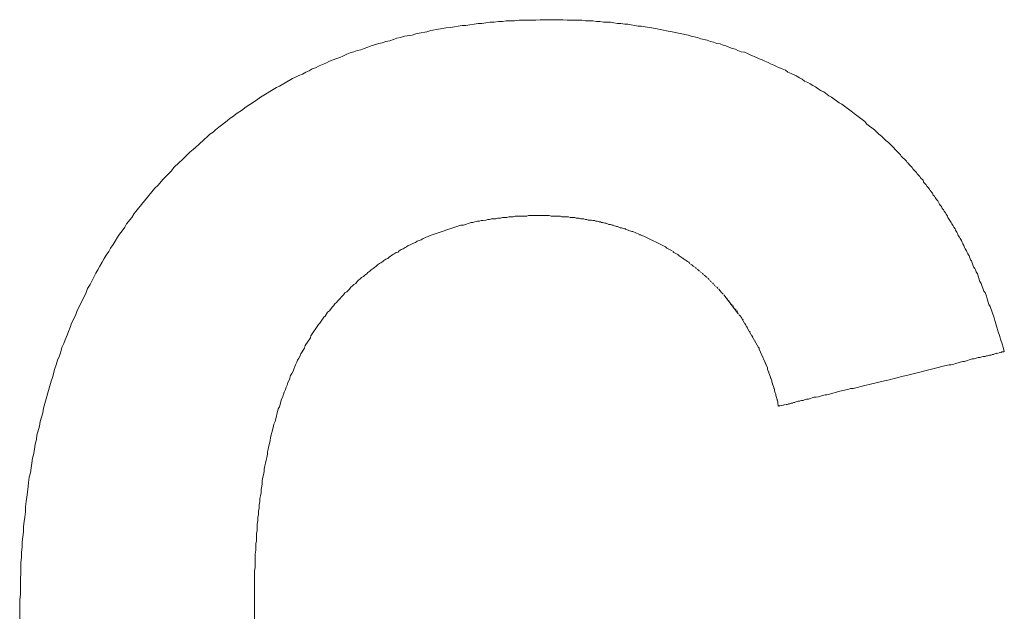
# Model space of a CAD drawing. Header units: millimetres. Extents: x -641 to 119, y -160 to 916.
# Tile 44 of 63: x -420.947 to -419.409, y 559.684 to 560.609. Entities that reach past the tile are written whole.
import ezdxf

# ---------------------------------------------------------------- set-up
doc = ezdxf.new("R2010")
doc.units = ezdxf.units.MM
doc.header["$LTSCALE"] = 32.67
doc.layers.get('0').update_dxf_attribs({"linetype": 'CONTINUOUS'})

msp = doc.modelspace()

# ---------------------------------------------------------------- linework, layer by layer
at = {"color": 7, "linetype": 'Continuous', "lineweight": 0}
for p, q in [((-420.244, 560.6007), (-420.237, 560.6017)), ((-420.237, 560.6017), (-420.231, 560.6027)), ((-420.231, 560.6027), (-420.225, 560.6027)), ((-420.225, 560.6027), (-420.219, 560.6037)), ((-420.219, 560.6037), (-420.212, 560.6047)), ((-420.212, 560.6047), (-420.206, 560.6047)), ((-420.206, 560.6047), (-420.199, 560.6057)), ((-420.199, 560.6057), (-420.193, 560.6057)), ((-420.193, 560.6057), (-420.187, 560.6067)), ((-420.187, 560.6067), (-420.174, 560.6067)), ((-420.174, 560.6067), (-420.167, 560.6077)), ((-420.167, 560.6077), (-420.141, 560.6077)), ((-420.141, 560.6077), (-420.134, 560.6087)), ((-420.134, 560.6087), (-420.098, 560.6087)), ((-420.098, 560.6087), (-420.092, 560.6077)), ((-420.092, 560.6077), (-420.069, 560.6077)), ((-420.069, 560.6077), (-420.063, 560.6067)), ((-420.063, 560.6067), (-420.052, 560.6067)), ((-420.052, 560.6067), (-420.046, 560.6057)), ((-420.046, 560.6057), (-420.041, 560.6057)), ((-420.041, 560.6057), (-420.035, 560.6047)), ((-420.035, 560.6047), (-420.024, 560.6047)), ((-420.024, 560.6047), (-420.019, 560.6037)), ((-420.019, 560.6037), (-420.013, 560.6027)), ((-420.013, 560.6027), (-420.008, 560.6027)), ((-420.008, 560.6027), (-420.002, 560.6017)), ((-420.002, 560.6017), (-419.997, 560.6017)), ((-419.997, 560.6017), (-419.992, 560.6007)), ((-420.334, 560.5847), (-420.328, 560.5867)), ((-420.328, 560.5867), (-420.323, 560.5877)), ((-420.323, 560.5877), (-420.311, 560.5897)), ((-420.311, 560.5897), (-420.305, 560.5917)), ((-420.305, 560.5917), (-420.281, 560.5957)), ((-420.281, 560.5957), (-420.274, 560.5967)), ((-420.274, 560.5967), (-420.256, 560.5997)), ((-420.256, 560.5997), (-420.25, 560.5997)), ((-420.25, 560.5997), (-420.244, 560.6007)), ((-419.992, 560.6007), (-419.986, 560.5997)), ((-419.986, 560.5997), (-419.981, 560.5987)), ((-419.981, 560.5987), (-419.976, 560.5987)), ((-419.976, 560.5987), (-419.97, 560.5977)), ((-419.97, 560.5977), (-419.96, 560.5957)), ((-419.96, 560.5957), (-419.954, 560.5947)), ((-419.954, 560.5947), (-419.934, 560.5907)), ((-419.934, 560.5907), (-419.928, 560.5897)), ((-419.928, 560.5897), (-419.903, 560.5847)), ((-420.398, 560.5677), (-420.386, 560.5717)), ((-420.386, 560.5717), (-420.381, 560.5727)), ((-420.381, 560.5727), (-420.375, 560.5747)), ((-420.375, 560.5747), (-420.369, 560.5757)), ((-420.369, 560.5757), (-420.363, 560.5777)), ((-420.363, 560.5777), (-420.358, 560.5797)), ((-420.358, 560.5797), (-420.352, 560.5807)), ((-420.352, 560.5807), (-420.346, 560.5827)), ((-420.346, 560.5827), (-420.334, 560.5847)), ((-419.903, 560.5847), (-419.898, 560.5827)), ((-419.898, 560.5827), (-419.888, 560.5807)), ((-419.888, 560.5807), (-419.883, 560.5787)), ((-419.883, 560.5787), (-419.873, 560.5767)), ((-419.873, 560.5767), (-419.868, 560.5747)), ((-419.868, 560.5747), (-419.863, 560.5737)), ((-419.863, 560.5737), (-419.858, 560.5717)), ((-419.858, 560.5717), (-419.853, 560.5707)), ((-419.853, 560.5707), (-419.848, 560.5687)), ((-420.436, 560.5547), (-420.431, 560.5567)), ((-420.431, 560.5567), (-420.425, 560.5587)), ((-420.425, 560.5587), (-420.42, 560.5607)), ((-420.42, 560.5607), (-420.414, 560.5617)), ((-420.414, 560.5617), (-420.409, 560.5637)), ((-420.409, 560.5637), (-420.403, 560.5657)), ((-420.403, 560.5657), (-420.398, 560.5677)), ((-419.848, 560.5687), (-419.844, 560.5677)), ((-419.844, 560.5677), (-419.834, 560.5637)), ((-419.834, 560.5637), (-419.829, 560.5627)), ((-419.829, 560.5627), (-419.825, 560.5607)), ((-419.825, 560.5607), (-419.82, 560.5587)), ((-419.82, 560.5587), (-419.815, 560.5577)), ((-419.815, 560.5577), (-419.81, 560.5557)), ((-419.81, 560.5557), (-419.806, 560.5537)), ((-420.479, 560.5367), (-420.469, 560.5407)), ((-420.469, 560.5407), (-420.463, 560.5437)), ((-420.463, 560.5437), (-420.453, 560.5477)), ((-420.453, 560.5477), (-420.447, 560.5497)), ((-420.447, 560.5497), (-420.442, 560.5517)), ((-420.442, 560.5517), (-420.436, 560.5547)), ((-419.806, 560.5537), (-419.796, 560.5497)), ((-419.796, 560.5497), (-419.792, 560.5477)), ((-419.792, 560.5477), (-419.787, 560.5457)), ((-419.787, 560.5457), (-419.783, 560.5437)), ((-419.783, 560.5437), (-419.778, 560.5417)), ((-419.778, 560.5417), (-419.774, 560.5397)), ((-419.774, 560.5397), (-419.769, 560.5377)), ((-420.505, 560.5237), (-420.5, 560.5267)), ((-420.5, 560.5267), (-420.495, 560.5287)), ((-420.495, 560.5287), (-420.49, 560.5317)), ((-420.49, 560.5317), (-420.485, 560.5337)), ((-420.485, 560.5337), (-420.479, 560.5367)), ((-419.769, 560.5377), (-419.765, 560.5357)), ((-419.765, 560.5357), (-419.76, 560.5337)), ((-419.76, 560.5337), (-419.756, 560.5317)), ((-419.756, 560.5317), (-419.751, 560.5297)), ((-419.751, 560.5297), (-419.747, 560.5267)), ((-419.747, 560.5267), (-419.742, 560.5247)), ((-419.742, 560.5247), (-419.734, 560.5207)), ((-420.541, 560.5047), (-420.521, 560.5167)), ((-420.521, 560.5167), (-420.516, 560.5187)), ((-420.516, 560.5187), (-420.511, 560.5217)), ((-420.511, 560.5217), (-420.505, 560.5237)), ((-419.734, 560.5207), (-419.729, 560.5177)), ((-419.729, 560.5177), (-419.725, 560.5157)), ((-419.725, 560.5157), (-419.721, 560.5127)), ((-419.721, 560.5127), (-419.716, 560.5107)), ((-419.716, 560.5107), (-419.712, 560.5087)), ((-420.571, 560.4877), (-420.546, 560.5027)), ((-420.546, 560.5027), (-420.541, 560.5047)), ((-419.712, 560.5087), (-419.708, 560.5057)), ((-419.708, 560.5057), (-419.704, 560.5037)), ((-419.704, 560.5037), (-419.7, 560.5007)), ((-419.7, 560.5007), (-419.695, 560.4977)), ((-419.695, 560.4977), (-419.691, 560.4957)), ((-419.691, 560.4957), (-419.683, 560.4897)), ((-420.595, 560.4717), (-420.58, 560.4807)), ((-420.58, 560.4807), (-420.575, 560.4847)), ((-420.575, 560.4847), (-420.571, 560.4877)), ((-419.683, 560.4897), (-419.679, 560.4877)), ((-419.679, 560.4877), (-419.667, 560.4787)), ((-419.667, 560.4787), (-419.663, 560.4767)), ((-420.609, 560.4617), (-420.599, 560.4677)), ((-420.599, 560.4677), (-420.595, 560.4717)), ((-419.663, 560.4767), (-419.627, 560.4497)), ((-420.632, 560.4437), (-420.627, 560.4477)), ((-420.627, 560.4477), (-420.623, 560.4507)), ((-420.623, 560.4507), (-420.618, 560.4547)), ((-420.618, 560.4547), (-420.613, 560.4577)), ((-420.613, 560.4577), (-420.609, 560.4617)), ((-419.627, 560.4497), (-419.624, 560.4457)), ((-420.65, 560.4297), (-420.645, 560.4327)), ((-420.645, 560.4327), (-420.641, 560.4367)), ((-420.641, 560.4367), (-420.636, 560.4407)), ((-420.636, 560.4407), (-420.632, 560.4437)), ((-419.624, 560.4457), (-419.612, 560.4367)), ((-419.612, 560.4367), (-419.605, 560.4297)), ((-420.667, 560.4137), (-420.659, 560.4217)), ((-420.659, 560.4217), (-420.654, 560.4257)), ((-420.654, 560.4257), (-420.65, 560.4297)), ((-419.605, 560.4297), (-419.601, 560.4267)), ((-419.601, 560.4267), (-419.594, 560.4197)), ((-419.594, 560.4197), (-419.59, 560.4167)), ((-419.59, 560.4167), (-419.571, 560.3977)), ((-420.693, 560.3897), (-420.681, 560.4017)), ((-420.681, 560.4017), (-420.676, 560.4057)), ((-420.676, 560.4057), (-420.672, 560.4097)), ((-420.672, 560.4097), (-420.667, 560.4137)), ((-420.698, 560.3857), (-420.693, 560.3897)), ((-419.571, 560.3977), (-419.57, 560.3957)), ((-419.57, 560.3957), (-419.562, 560.3877)), ((-419.562, 560.3877), (-419.561, 560.3857)), ((-420.723, 560.3597), (-420.71, 560.3727)), ((-420.71, 560.3727), (-420.706, 560.3777)), ((-420.706, 560.3777), (-420.698, 560.3857)), ((-419.561, 560.3857), (-419.559, 560.3847)), ((-419.559, 560.3847), (-419.557, 560.3817)), ((-419.557, 560.3817), (-419.553, 560.3777)), ((-419.553, 560.3777), (-419.552, 560.3757)), ((-419.552, 560.3757), (-419.546, 560.3697)), ((-420.731, 560.3497), (-420.723, 560.3597)), ((-419.546, 560.3697), (-419.545, 560.3677)), ((-419.545, 560.3677), (-419.541, 560.3637)), ((-419.541, 560.3637), (-419.54, 560.3617)), ((-419.54, 560.3617), (-419.536, 560.3577)), ((-419.536, 560.3577), (-419.535, 560.3547)), ((-420.768, 560.3057), (-420.736, 560.3457)), ((-420.736, 560.3457), (-420.731, 560.3497)), ((-419.535, 560.3547), (-419.531, 560.3507)), ((-419.531, 560.3507), (-419.53, 560.3487)), ((-419.53, 560.3487), (-419.528, 560.3467)), ((-419.528, 560.3467), (-419.526, 560.3437)), ((-419.526, 560.3437), (-419.525, 560.3417)), ((-419.525, 560.3417), (-419.521, 560.3377)), ((-419.521, 560.3377), (-419.52, 560.3347)), ((-419.52, 560.3347), (-419.518, 560.3327)), ((-419.518, 560.3327), (-419.517, 560.3307)), ((-419.517, 560.3307), (-419.515, 560.3277)), ((-419.515, 560.3277), (-419.513, 560.3257)), ((-419.513, 560.3257), (-419.512, 560.3237)), ((-419.512, 560.3237), (-419.51, 560.3207)), ((-419.51, 560.3207), (-419.509, 560.3187)), ((-419.509, 560.3187), (-419.507, 560.3167)), ((-419.507, 560.3167), (-419.506, 560.3137)), ((-419.506, 560.3137), (-419.504, 560.3117)), ((-419.504, 560.3117), (-419.503, 560.3097)), ((-419.503, 560.3097), (-419.501, 560.3067)), ((-420.78, 560.2897), (-420.772, 560.2997)), ((-420.772, 560.2997), (-420.768, 560.3057)), ((-420.232, 560.2937), (-420.236, 560.2927)), ((-420.229, 560.2937), (-420.232, 560.2937)), ((-420.226, 560.2947), (-420.229, 560.2937)), ((-420.223, 560.2947), (-420.226, 560.2947)), ((-420.219, 560.2957), (-420.223, 560.2947)), ((-420.216, 560.2967), (-420.219, 560.2957)), ((-420.213, 560.2967), (-420.216, 560.2967)), ((-420.21, 560.2977), (-420.213, 560.2967)), ((-420.203, 560.2977), (-420.21, 560.2977)), ((-420.2, 560.2987), (-420.203, 560.2977)), ((-420.196, 560.2987), (-420.2, 560.2987)), ((-420.193, 560.2997), (-420.196, 560.2987)), ((-420.186, 560.2997), (-420.193, 560.2997)), ((-420.183, 560.3007), (-420.186, 560.2997)), ((-420.176, 560.3007), (-420.183, 560.3007)), ((-420.173, 560.3017), (-420.176, 560.3007)), ((-420.155, 560.3017), (-420.173, 560.3017)), ((-420.152, 560.3027), (-420.155, 560.3017)), ((-420.12, 560.3027), (-420.152, 560.3027)), ((-420.117, 560.3017), (-420.12, 560.3027)), ((-420.102, 560.3017), (-420.117, 560.3017)), ((-420.1, 560.3007), (-420.102, 560.3017)), ((-420.09, 560.3007), (-420.1, 560.3007)), ((-420.087, 560.2997), (-420.09, 560.3007)), ((-420.08, 560.2997), (-420.087, 560.2997)), ((-420.078, 560.2987), (-420.08, 560.2997)), ((-420.073, 560.2987), (-420.078, 560.2987)), ((-420.071, 560.2977), (-420.073, 560.2987)), ((-420.066, 560.2977), (-420.071, 560.2977)), ((-420.063, 560.2967), (-420.066, 560.2977)), ((-420.061, 560.2967), (-420.063, 560.2967)), ((-420.059, 560.2957), (-420.061, 560.2967)), ((-420.054, 560.2957), (-420.059, 560.2957)), ((-420.052, 560.2947), (-420.054, 560.2957)), ((-420.049, 560.2947), (-420.052, 560.2947)), ((-420.047, 560.2937), (-420.049, 560.2947)), ((-420.045, 560.2937), (-420.047, 560.2937)), ((-420.042, 560.2927), (-420.045, 560.2937)), ((-419.501, 560.3067), (-419.5, 560.3047)), ((-419.5, 560.3047), (-419.498, 560.3017)), ((-419.498, 560.3017), (-419.497, 560.2997)), ((-419.497, 560.2997), (-419.495, 560.2967)), ((-419.495, 560.2967), (-419.494, 560.2947)), ((-419.494, 560.2947), (-419.492, 560.2917)), ((-420.791, 560.2737), (-420.787, 560.2787)), ((-420.787, 560.2787), (-420.783, 560.2847)), ((-420.783, 560.2847), (-420.78, 560.2897)), ((-420.258, 560.2877), (-420.306, 560.2717)), ((-420.254, 560.2877), (-420.258, 560.2877)), ((-420.242, 560.2917), (-420.254, 560.2877)), ((-420.239, 560.2917), (-420.242, 560.2917)), ((-420.236, 560.2927), (-420.239, 560.2917)), ((-420.04, 560.2927), (-420.042, 560.2927)), ((-420.038, 560.2917), (-420.04, 560.2927)), ((-420.036, 560.2917), (-420.038, 560.2917)), ((-420.033, 560.2907), (-420.036, 560.2917)), ((-420.031, 560.2907), (-420.033, 560.2907)), ((-420.027, 560.2887), (-420.031, 560.2907)), ((-420.024, 560.2887), (-420.027, 560.2887)), ((-420.015, 560.2857), (-420.024, 560.2887)), ((-420.02, 560.2877), (-420.022, 560.2877)), ((-420.013, 560.2857), (-420.015, 560.2857)), ((-420.009, 560.2837), (-420.013, 560.2857)), ((-420.007, 560.2837), (-420.009, 560.2837)), ((-420.004, 560.2827), (-420.007, 560.2837)), ((-419.994, 560.2787), (-420.004, 560.2827)), ((-420, 560.2817), (-420.002, 560.2817)), ((-419.991, 560.2777), (-419.994, 560.2787)), ((-419.492, 560.2917), (-419.491, 560.2897)), ((-419.491, 560.2897), (-419.489, 560.2867)), ((-419.489, 560.2867), (-419.488, 560.2847)), ((-419.488, 560.2847), (-419.486, 560.2817)), ((-419.486, 560.2817), (-419.485, 560.2797)), ((-419.485, 560.2797), (-419.483, 560.2767)), ((-420.801, 560.2577), (-420.798, 560.2627)), ((-420.798, 560.2627), (-420.794, 560.2687)), ((-420.794, 560.2687), (-420.791, 560.2737)), ((-420.326, 560.2627), (-420.329, 560.2607)), ((-420.32, 560.2647), (-420.326, 560.2627)), ((-420.317, 560.2667), (-420.32, 560.2647)), ((-420.314, 560.2677), (-420.317, 560.2667)), ((-420.312, 560.2687), (-420.314, 560.2677)), ((-420.309, 560.2697), (-420.312, 560.2687)), ((-420.306, 560.2717), (-420.309, 560.2697)), ((-419.989, 560.2777), (-419.991, 560.2777)), ((-419.975, 560.2717), (-419.989, 560.2777)), ((-419.977, 560.2727), (-419.979, 560.2727)), ((-419.972, 560.2707), (-419.975, 560.2717)), ((-419.938, 560.2537), (-419.972, 560.2707)), ((-419.483, 560.2767), (-419.482, 560.2747)), ((-419.482, 560.2747), (-419.481, 560.2717)), ((-419.481, 560.2717), (-419.479, 560.2687)), ((-419.479, 560.2687), (-419.478, 560.2667)), ((-419.478, 560.2667), (-419.476, 560.2637)), ((-419.476, 560.2637), (-419.475, 560.2607)), ((-420.808, 560.2467), (-420.805, 560.2517)), ((-420.805, 560.2517), (-420.801, 560.2577)), ((-420.354, 560.2477), (-420.356, 560.2457)), ((-420.351, 560.2497), (-420.354, 560.2477)), ((-420.348, 560.2507), (-420.351, 560.2497)), ((-420.345, 560.2527), (-420.348, 560.2507)), ((-420.343, 560.2537), (-420.345, 560.2527)), ((-420.34, 560.2557), (-420.343, 560.2537)), ((-420.337, 560.2567), (-420.34, 560.2557)), ((-420.334, 560.2587), (-420.337, 560.2567)), ((-420.332, 560.2597), (-420.334, 560.2587)), ((-420.329, 560.2607), (-420.332, 560.2597)), ((-419.936, 560.2517), (-419.938, 560.2537)), ((-419.928, 560.2477), (-419.936, 560.2517)), ((-419.475, 560.2607), (-419.474, 560.2587)), ((-419.474, 560.2587), (-419.472, 560.2557)), ((-419.472, 560.2557), (-419.471, 560.2527)), ((-419.471, 560.2527), (-419.47, 560.2507)), ((-419.47, 560.2507), (-419.468, 560.2477)), ((-419.468, 560.2477), (-419.467, 560.2447)), ((-420.818, 560.2297), (-420.815, 560.2357)), ((-420.815, 560.2357), (-420.812, 560.2407)), ((-420.812, 560.2407), (-420.808, 560.2467)), ((-420.378, 560.2327), (-420.38, 560.2307)), ((-420.375, 560.2347), (-420.378, 560.2327)), ((-420.372, 560.2357), (-420.375, 560.2347)), ((-420.37, 560.2377), (-420.372, 560.2357)), ((-420.364, 560.2417), (-420.37, 560.2377)), ((-420.362, 560.2427), (-420.364, 560.2417)), ((-420.359, 560.2447), (-420.362, 560.2427)), ((-420.356, 560.2457), (-420.359, 560.2447)), ((-419.925, 560.2447), (-419.927, 560.2467)), ((-419.919, 560.2417), (-419.925, 560.2447)), ((-419.917, 560.2397), (-419.919, 560.2417)), ((-419.906, 560.2327), (-419.917, 560.2397)), ((-419.91, 560.2347), (-419.911, 560.2367)), ((-419.904, 560.2307), (-419.906, 560.2327)), ((-419.467, 560.2447), (-419.466, 560.2427)), ((-419.466, 560.2427), (-419.464, 560.2397)), ((-419.464, 560.2397), (-419.462, 560.2337)), ((-419.462, 560.2337), (-419.46, 560.2317)), ((-420.828, 560.2127), (-420.825, 560.2177)), ((-420.825, 560.2177), (-420.822, 560.2237)), ((-420.822, 560.2237), (-420.818, 560.2297)), ((-420.398, 560.2177), (-420.4, 560.2157)), ((-420.395, 560.2197), (-420.398, 560.2177)), ((-420.393, 560.2217), (-420.395, 560.2197)), ((-420.39, 560.2237), (-420.393, 560.2217)), ((-420.388, 560.2257), (-420.39, 560.2237)), ((-420.385, 560.2277), (-420.388, 560.2257)), ((-420.383, 560.2287), (-420.385, 560.2277)), ((-420.38, 560.2307), (-420.383, 560.2287)), ((-419.902, 560.2297), (-419.904, 560.2307)), ((-419.9, 560.2277), (-419.902, 560.2297)), ((-419.897, 560.2257), (-419.899, 560.2267)), ((-419.895, 560.2237), (-419.897, 560.2257)), ((-419.893, 560.2227), (-419.895, 560.2237)), ((-419.89, 560.2197), (-419.892, 560.2217)), ((-419.887, 560.2177), (-419.889, 560.2187)), ((-419.885, 560.2157), (-419.887, 560.2177)), ((-419.46, 560.2317), (-419.457, 560.2227)), ((-419.457, 560.2227), (-419.455, 560.2197)), ((-419.455, 560.2197), (-419.454, 560.2177)), ((-419.454, 560.2177), (-419.453, 560.2147)), ((-420.837, 560.1947), (-420.828, 560.2127)), ((-420.418, 560.2017), (-420.42, 560.1997)), ((-420.415, 560.2037), (-420.418, 560.2017)), ((-420.413, 560.2057), (-420.415, 560.2037)), ((-420.41, 560.2077), (-420.413, 560.2057)), ((-420.408, 560.2097), (-420.41, 560.2077)), ((-420.405, 560.2117), (-420.408, 560.2097)), ((-420.403, 560.2137), (-420.405, 560.2117)), ((-420.4, 560.2157), (-420.403, 560.2137)), ((-419.882, 560.2137), (-419.884, 560.2147)), ((-419.879, 560.2107), (-419.881, 560.2127)), ((-419.873, 560.2057), (-419.878, 560.2097)), ((-419.875, 560.2067), (-419.876, 560.2087)), ((-419.87, 560.2027), (-419.872, 560.2047)), ((-419.868, 560.1997), (-419.869, 560.2017)), ((-419.453, 560.2147), (-419.451, 560.2117)), ((-419.451, 560.2117), (-419.447, 560.1997)), ((-420.843, 560.1827), (-420.841, 560.1887)), ((-420.841, 560.1887), (-420.837, 560.1947)), ((-420.432, 560.1877), (-420.436, 560.1837)), ((-420.43, 560.1907), (-420.432, 560.1877)), ((-420.427, 560.1927), (-420.43, 560.1907)), ((-420.425, 560.1947), (-420.427, 560.1927)), ((-420.422, 560.1967), (-420.425, 560.1947)), ((-420.42, 560.1997), (-420.422, 560.1967)), ((-419.866, 560.1987), (-419.868, 560.1997)), ((-419.863, 560.1957), (-419.865, 560.1977)), ((-419.861, 560.1927), (-419.862, 560.1947)), ((-419.859, 560.1917), (-419.861, 560.1927)), ((-419.856, 560.1887), (-419.858, 560.1907)), ((-419.851, 560.1827), (-419.855, 560.1877)), ((-419.447, 560.1997), (-419.445, 560.1967)), ((-419.445, 560.1967), (-419.441, 560.1847)), ((-420.858, 560.1527), (-420.843, 560.1827)), ((-420.441, 560.1787), (-420.45, 560.1697)), ((-420.439, 560.1817), (-420.441, 560.1787)), ((-420.436, 560.1837), (-420.439, 560.1817)), ((-419.852, 560.1847), (-419.854, 560.1857)), ((-419.848, 560.1797), (-419.85, 560.1817)), ((-419.824, 560.1487), (-419.847, 560.1787)), ((-419.844, 560.1757), (-419.846, 560.1767)), ((-419.842, 560.1727), (-419.843, 560.1737)), ((-419.839, 560.1697), (-419.841, 560.1707)), ((-419.441, 560.1847), (-419.439, 560.1827)), ((-419.439, 560.1827), (-419.437, 560.1767)), ((-419.437, 560.1767), (-419.436, 560.1727)), ((-419.436, 560.1727), (-419.433, 560.1637)), ((-420.459, 560.1597), (-420.463, 560.1537)), ((-420.457, 560.1617), (-420.459, 560.1597)), ((-420.455, 560.1647), (-420.457, 560.1617)), ((-420.452, 560.1667), (-420.455, 560.1647)), ((-420.45, 560.1697), (-420.452, 560.1667)), ((-419.837, 560.1667), (-419.838, 560.1677)), ((-419.834, 560.1637), (-419.836, 560.1647)), ((-419.832, 560.1607), (-419.833, 560.1617)), ((-419.828, 560.1557), (-419.83, 560.1567)), ((-419.433, 560.1637), (-419.431, 560.1607)), ((-419.431, 560.1607), (-419.425, 560.1427)), ((-420.866, 560.1347), (-420.86, 560.1467)), ((-420.86, 560.1467), (-420.858, 560.1527)), ((-420.472, 560.1437), (-420.478, 560.1347)), ((-420.47, 560.1457), (-420.472, 560.1437)), ((-420.466, 560.1517), (-420.47, 560.1457)), ((-420.463, 560.1537), (-420.466, 560.1517)), ((-419.826, 560.1527), (-419.827, 560.1537)), ((-419.821, 560.1457), (-419.823, 560.1477)), ((-419.793, 560.0967), (-419.821, 560.1457)), ((-419.819, 560.1427), (-419.82, 560.1437)), ((-419.817, 560.1397), (-419.818, 560.1407)), ((-419.425, 560.1427), (-419.424, 560.1387)), ((-420.871, 560.1217), (-420.868, 560.1277)), ((-420.868, 560.1277), (-420.866, 560.1347)), ((-420.48, 560.1327), (-420.492, 560.1147)), ((-420.478, 560.1347), (-420.48, 560.1327)), ((-419.813, 560.1327), (-419.814, 560.1337)), ((-419.81, 560.1277), (-419.811, 560.1287)), ((-419.424, 560.1387), (-419.42, 560.1267)), ((-419.42, 560.1267), (-419.419, 560.1227)), ((-420.876, 560.1087), (-420.873, 560.1157)), ((-420.873, 560.1157), (-420.871, 560.1217)), ((-420.493, 560.1117), (-420.501, 560.0997)), ((-420.492, 560.1147), (-420.493, 560.1117)), ((-419.806, 560.1207), (-419.807, 560.1217)), ((-419.802, 560.1137), (-419.803, 560.1147)), ((-419.419, 560.1227), (-419.416, 560.1137)), ((-419.416, 560.1137), (-419.415, 560.1097)), ((-419.415, 560.1097), (-419.412, 560.1007)), ((-420.883, 560.0897), (-420.881, 560.0967)), ((-420.881, 560.0967), (-420.878, 560.1027)), ((-420.878, 560.1027), (-420.876, 560.1087)), ((-420.502, 560.0957), (-420.508, 560.0867)), ((-420.501, 560.0997), (-420.502, 560.0957)), ((-419.798, 560.1067), (-419.799, 560.1077)), ((-419.792, 560.0957), (-419.793, 560.0967)), ((-419.792, 560.0937), (-419.792, 560.0957)), ((-419.779, 560.0647), (-419.792, 560.0937)), ((-419.412, 560.1007), (-419.411, 560.0967)), ((-419.411, 560.0967), (-419.409, 560.0907)), ((-420.888, 560.0767), (-420.885, 560.0837)), ((-420.885, 560.0837), (-420.883, 560.0897)), ((-420.511, 560.0797), (-420.513, 560.0767)), ((-420.509, 560.0837), (-420.511, 560.0797)), ((-420.508, 560.0867), (-420.509, 560.0837)), ((-419.786, 560.0807), (-419.786, 560.0817)), ((-419.459, 560.0787), (-419.471, 560.0747)), ((-419.456, 560.0787), (-419.459, 560.0787)), ((-419.45, 560.0807), (-419.456, 560.0787)), ((-419.447, 560.0807), (-419.45, 560.0807)), ((-419.444, 560.0817), (-419.447, 560.0807)), ((-419.442, 560.0827), (-419.444, 560.0817)), ((-419.439, 560.0827), (-419.442, 560.0827)), ((-419.437, 560.0837), (-419.439, 560.0827)), ((-419.435, 560.0837), (-419.437, 560.0837)), ((-419.432, 560.0847), (-419.435, 560.0837)), ((-419.43, 560.0847), (-419.432, 560.0847)), ((-419.424, 560.0867), (-419.43, 560.0847)), ((-419.426, 560.0857), (-419.428, 560.0857)), ((-419.419, 560.0877), (-419.424, 560.0867)), ((-419.421, 560.0877), (-419.422, 560.0867)), ((-419.416, 560.0887), (-419.418, 560.0877)), ((-419.415, 560.0887), (-419.416, 560.0887)), ((-419.413, 560.0897), (-419.414, 560.0887)), ((-419.41, 560.0897), (-419.413, 560.0897)), ((-419.409, 560.0907), (-419.409, 560.0897)), ((-420.896, 560.0497), (-420.892, 560.0637)), ((-420.892, 560.0637), (-420.89, 560.0697)), ((-420.89, 560.0697), (-420.888, 560.0767)), ((-420.517, 560.0667), (-420.519, 560.0627)), ((-420.516, 560.0697), (-420.517, 560.0667)), ((-420.514, 560.0737), (-420.516, 560.0697)), ((-420.513, 560.0767), (-420.514, 560.0737)), ((-419.782, 560.0707), (-419.782, 560.0727)), ((-419.779, 560.0627), (-419.779, 560.0647)), ((-419.51, 560.0657), (-419.562, 560.0527)), ((-419.507, 560.0667), (-419.51, 560.0657)), ((-419.495, 560.0697), (-419.507, 560.0667)), ((-419.492, 560.0697), (-419.495, 560.0697)), ((-419.488, 560.0707), (-419.492, 560.0697)), ((-419.485, 560.0717), (-419.488, 560.0707)), ((-419.481, 560.0727), (-419.485, 560.0717)), ((-419.478, 560.0737), (-419.481, 560.0727)), ((-419.474, 560.0747), (-419.478, 560.0737)), ((-419.471, 560.0747), (-419.474, 560.0747)), ((-420.898, 560.0437), (-420.896, 560.0497)), ((-420.525, 560.0487), (-420.526, 560.0457)), ((-420.524, 560.0527), (-420.525, 560.0487)), ((-420.522, 560.0557), (-420.524, 560.0527)), ((-420.52, 560.0597), (-420.522, 560.0557)), ((-420.519, 560.0627), (-420.52, 560.0597)), ((-419.772, 560.0447), (-419.779, 560.0627)), ((-419.777, 560.0567), (-419.777, 560.0587)), ((-419.774, 560.0487), (-419.774, 560.0507)), ((-419.567, 560.0517), (-419.591, 560.0457)), ((-419.562, 560.0527), (-419.567, 560.0517)), ((-420.91, 560.0017), (-420.898, 560.0437)), ((-420.531, 560.0347), (-420.532, 560.0307)), ((-420.529, 560.0377), (-420.531, 560.0347)), ((-420.528, 560.0417), (-420.529, 560.0377)), ((-420.526, 560.0457), (-420.528, 560.0417)), ((-419.772, 560.0427), (-419.772, 560.0447)), ((-419.768, 560.0307), (-419.772, 560.0427)), ((-419.771, 560.0387), (-419.771, 560.0407)), ((-419.769, 560.0327), (-419.769, 560.0347)), ((-419.649, 560.0327), (-419.652, 560.0317)), ((-419.645, 560.0327), (-419.649, 560.0327)), ((-419.625, 560.0377), (-419.645, 560.0327)), ((-419.62, 560.0387), (-419.625, 560.0377)), ((-419.596, 560.0447), (-419.62, 560.0387)), ((-419.591, 560.0457), (-419.596, 560.0447)), ((-420.536, 560.0197), (-420.538, 560.0157)), ((-420.535, 560.0237), (-420.536, 560.0197)), ((-420.534, 560.0267), (-420.535, 560.0237)), ((-420.532, 560.0307), (-420.534, 560.0267)), ((-419.768, 560.0287), (-419.768, 560.0307)), ((-419.767, 560.0257), (-419.768, 560.0287)), ((-419.766, 560.0237), (-419.767, 560.0257)), ((-419.766, 560.0217), (-419.766, 560.0237)), ((-419.763, 560.0117), (-419.766, 560.0217)), ((-419.765, 560.0177), (-419.765, 560.0197)), ((-419.706, 560.0187), (-419.715, 560.0157)), ((-419.703, 560.0187), (-419.706, 560.0187)), ((-419.699, 560.0197), (-419.703, 560.0187)), ((-419.693, 560.0217), (-419.699, 560.0197)), ((-419.689, 560.0227), (-419.693, 560.0217)), ((-419.686, 560.0227), (-419.689, 560.0227)), ((-419.682, 560.0237), (-419.686, 560.0227)), ((-419.679, 560.0247), (-419.682, 560.0237)), ((-419.671, 560.0267), (-419.679, 560.0247)), ((-419.668, 560.0277), (-419.671, 560.0267)), ((-419.652, 560.0317), (-419.668, 560.0277)), ((-420.911, 559.9947), (-420.91, 560.0017)), ((-420.541, 560.0037), (-420.543, 560.0007)), ((-420.538, 560.0157), (-420.541, 560.0037)), ((-419.764, 560.0137), (-419.764, 560.0157)), ((-419.763, 560.0087), (-419.763, 560.0117)), ((-419.762, 560.0067), (-419.763, 560.0087)), ((-419.762, 560.0047), (-419.762, 560.0067)), ((-419.757, 560.0057), (-419.762, 560.0047)), ((-419.76, 560.0057), (-419.761, 560.0047)), ((-419.751, 560.0077), (-419.757, 560.0057)), ((-419.754, 560.0067), (-419.755, 560.0067)), ((-419.748, 560.0077), (-419.75, 560.0077)), ((-419.734, 560.0117), (-419.748, 560.0077)), ((-419.744, 560.0087), (-419.746, 560.0087)), ((-419.74, 560.0097), (-419.742, 560.0097)), ((-419.736, 560.0107), (-419.738, 560.0107)), ((-419.726, 560.0137), (-419.734, 560.0117)), ((-419.729, 560.0127), (-419.731, 560.0127)), ((-419.723, 560.0137), (-419.726, 560.0137)), ((-419.721, 560.0147), (-419.723, 560.0137)), ((-419.718, 560.0157), (-419.721, 560.0147)), ((-419.715, 560.0157), (-419.718, 560.0157)), ((-420.915, 559.9807), (-420.911, 559.9947)), ((-420.543, 560.0007), (-420.548, 559.9807)), ((-420.92, 559.9597), (-420.916, 559.9737)), ((-420.916, 559.9737), (-420.915, 559.9807)), ((-420.551, 559.9717), (-420.555, 559.9557)), ((-420.55, 559.9767), (-420.551, 559.9717)), ((-420.548, 559.9807), (-420.55, 559.9767)), ((-420.921, 559.9527), (-420.92, 559.9597)), ((-420.555, 559.9557), (-420.556, 559.9507)), ((-420.924, 559.9377), (-420.923, 559.9457)), ((-420.923, 559.9457), (-420.921, 559.9527)), ((-420.558, 559.9427), (-420.559, 559.9377)), ((-420.556, 559.9507), (-420.558, 559.9427)), ((-420.927, 559.9237), (-420.925, 559.9307)), ((-420.925, 559.9307), (-420.924, 559.9377)), ((-420.561, 559.9247), (-420.562, 559.9207)), ((-420.56, 559.9297), (-420.561, 559.9247)), ((-420.559, 559.9377), (-420.56, 559.9337)), ((-420.56, 559.9337), (-420.56, 559.9297)), ((-420.929, 559.9087), (-420.928, 559.9157)), ((-420.928, 559.9157), (-420.927, 559.9237)), ((-420.564, 559.9117), (-420.565, 559.9067)), ((-420.563, 559.9157), (-420.564, 559.9117)), ((-420.562, 559.9207), (-420.563, 559.9157)), ((-420.933, 559.8857), (-420.932, 559.8937)), ((-420.932, 559.8937), (-420.93, 559.9007)), ((-420.93, 559.9007), (-420.929, 559.9087)), ((-420.567, 559.8937), (-420.568, 559.8887)), ((-420.566, 559.8977), (-420.567, 559.8937)), ((-420.565, 559.9027), (-420.566, 559.8977)), ((-420.565, 559.9067), (-420.565, 559.9027)), ((-420.936, 559.8627), (-420.934, 559.8787)), ((-420.934, 559.8787), (-420.933, 559.8857)), ((-420.569, 559.8797), (-420.57, 559.8747)), ((-420.568, 559.8837), (-420.569, 559.8797)), ((-420.568, 559.8887), (-420.568, 559.8837)), ((-420.571, 559.8647), (-420.572, 559.8607)), ((-420.57, 559.8697), (-420.571, 559.8647)), ((-420.57, 559.8747), (-420.57, 559.8697)), ((-420.938, 559.8477), (-420.937, 559.8557)), ((-420.938, 559.8397), (-420.938, 559.8477)), ((-420.937, 559.8557), (-420.936, 559.8627)), ((-420.572, 559.8557), (-420.573, 559.8507)), ((-420.573, 559.8507), (-420.573, 559.8457)), ((-420.572, 559.8607), (-420.572, 559.8557)), ((-420.939, 559.8317), (-420.938, 559.8397)), ((-420.574, 559.8357), (-420.575, 559.8307)), ((-420.573, 559.8457), (-420.574, 559.8407)), ((-420.574, 559.8407), (-420.574, 559.8357)), ((-420.941, 559.8167), (-420.94, 559.8247)), ((-420.941, 559.8087), (-420.941, 559.8167)), ((-420.94, 559.8247), (-420.939, 559.8317)), ((-420.575, 559.8257), (-420.576, 559.8207)), ((-420.576, 559.8207), (-420.576, 559.8107)), ((-420.575, 559.8307), (-420.575, 559.8257)), ((-420.943, 559.7927), (-420.941, 559.8087)), ((-420.576, 559.8107), (-420.577, 559.8057)), ((-420.577, 559.8057), (-420.577, 559.7947)), ((-420.943, 559.7847), (-420.943, 559.7927)), ((-420.577, 559.7947), (-420.578, 559.7897)), ((-420.578, 559.7897), (-420.578, 559.7797)), ((-420.944, 559.7767), (-420.943, 559.7847)), ((-420.944, 559.7687), (-420.944, 559.7767)), ((-420.578, 559.7797), (-420.579, 559.7737)), ((-420.579, 559.7737), (-420.579, 559.7527)), ((-420.945, 559.7607), (-420.944, 559.7687)), ((-420.945, 559.7437), (-420.945, 559.7607)), ((-420.946, 559.7357), (-420.945, 559.7437)), ((-420.579, 559.7527), (-420.58, 559.7477)), ((-420.58, 559.7477), (-420.58, 559.6617)), ((-420.946, 559.7107), (-420.946, 559.7357)), ((-420.947, 559.7027), (-420.946, 559.7107)), ((-420.947, 559.6527), (-420.947, 559.7027))]:
    msp.add_line(p, q, dxfattribs=at)

doc.saveas('drawing.dxf')
